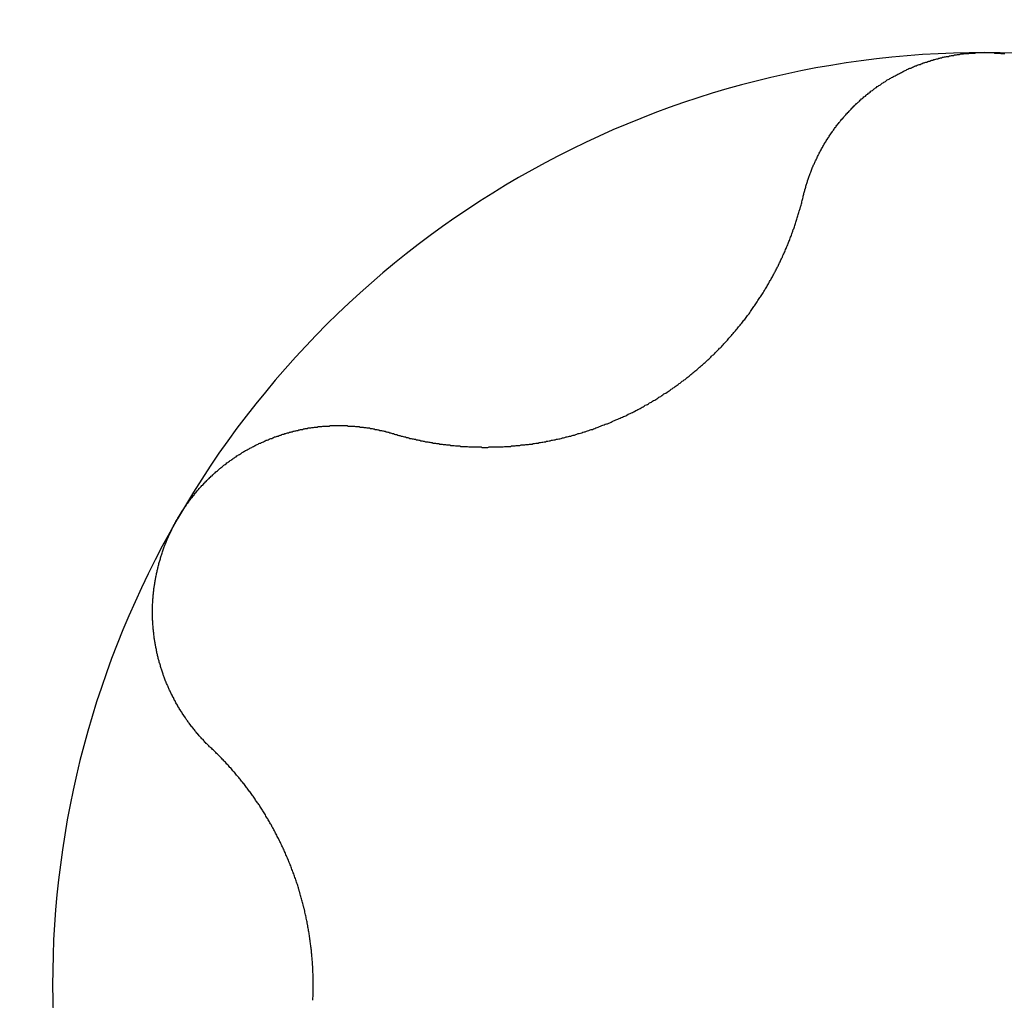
# Model space of a CAD drawing. Extents: x 1107 to 4046, y 937 to 3355.
# Tile 80 of 256: x 2149.93 to 2152.02, y 945.34 to 947.42. Entities that reach past the tile are written whole.
import ezdxf

# ---------------------------------------------------------------- set-up
doc = ezdxf.new("R2010")
doc.units = 0
doc.layers.add('KF_VIDA_L___C_TOP', color=7, linetype='CONTINUOUS')

# ---------------------------------------------------------------- blocks, each defined once
blk = doc.blocks.new('KF_VIDA_L___C_TOP')
at = {"layer": 'KF_VIDA_L___C_TOP'}
for points in [[(-35.3843, -469.629, 0), (-35.3839, -469.627, 0), (-35.3834, -469.625, 0), (-35.3829, -469.623, 0), (-35.3824, -469.621, 0), (-35.3819, -469.619, 0), (-35.3814, -469.617, 0), (-35.3809, -469.615, 0), (-35.3804, -469.614, 0), (-35.3798, -469.612, 0), (-35.3793, -469.61, 0), (-35.3787, -469.608, 0), (-35.3781, -469.606, 0), (-35.3776, -469.604, 0), (-35.377, -469.602, 0), (-35.3764, -469.6, 0), (-35.3758, -469.598, 0), (-35.3751, -469.596, 0), (-35.3745, -469.595, 0), (-35.3739, -469.593, 0), (-35.3732, -469.591, 0), (-35.3726, -469.589, 0), (-35.3719, -469.587, 0), (-35.3712, -469.585, 0), (-35.3705, -469.583, 0), (-35.3698, -469.581, 0), (-35.3691, -469.58, 0), (-35.3684, -469.578, 0), (-35.3677, -469.576, 0), (-35.367, -469.574, 0), (-35.3662, -469.572, 0), (-35.3655, -469.57, 0), (-35.3647, -469.568, 0), (-35.3639, -469.567, 0), (-35.3632, -469.565, 0), (-35.3624, -469.563, 0), (-35.3616, -469.561, 0), (-35.3608, -469.559, 0), (-35.3599, -469.558, 0), (-35.3591, -469.556, 0), (-35.3583, -469.554, 0), (-35.3574, -469.552, 0), (-35.3566, -469.55, 0), (-35.3557, -469.549, 0), (-35.3549, -469.547, 0), (-35.354, -469.545, 0), (-35.3531, -469.543, 0), (-35.3522, -469.541, 0), (-35.3513, -469.54, 0), (-35.3504, -469.538, 0), (-35.3495, -469.536, 0), (-35.3485, -469.534, 0), (-35.3476, -469.533, 0), (-35.3467, -469.531, 0), (-35.3457, -469.529, 0), (-35.3447, -469.527, 0), (-35.3438, -469.526, 0), (-35.3428, -469.524, 0), (-35.3418, -469.522, 0), (-35.3408, -469.52, 0), (-35.3398, -469.519, 0), (-35.3388, -469.517, 0), (-35.3378, -469.515, 0), (-35.3367, -469.514, 0), (-35.3357, -469.512, 0), (-35.3347, -469.51, 0), (-35.3336, -469.509, 0), (-35.3325, -469.507, 0), (-35.3315, -469.505, 0), (-35.3304, -469.504, 0), (-35.3293, -469.502, 0), (-35.3282, -469.5, 0), (-35.3271, -469.499, 0), (-35.326, -469.497, 0), (-35.3249, -469.495, 0), (-35.3238, -469.494, 0), (-35.3226, -469.492, 0), (-35.3215, -469.491, 0), (-35.3204, -469.489, 0), (-35.3192, -469.487, 0), (-35.318, -469.486, 0), (-35.3169, -469.484, 0), (-35.3157, -469.483, 0), (-35.3145, -469.481, 0), (-35.3133, -469.479, 0), (-35.3121, -469.478, 0), (-35.3109, -469.476, 0), (-35.3097, -469.475, 0), (-35.3084, -469.473, 0), (-35.3072, -469.472, 0), (-35.306, -469.47, 0), (-35.3047, -469.469, 0), (-35.3034, -469.467, 0), (-35.3021, -469.466, 0), (-35.3008, -469.464, 0), (-35.2995, -469.463, 0), (-35.2982, -469.461, 0), (-35.2969, -469.46, 0), (-35.2956, -469.458, 0), (-35.2942, -469.457, 0), (-35.2929, -469.455, 0), (-35.2915, -469.454, 0), (-35.2901, -469.452, 0), (-35.2887, -469.451, 0), (-35.2874, -469.449, 0), (-35.2859, -469.448, 0), (-35.2845, -469.446, 0), (-35.2831, -469.445, 0), (-35.2817, -469.443, 0), (-35.2802, -469.442, 0), (-35.2788, -469.44, 0), (-35.2773, -469.439, 0), (-35.2759, -469.437, 0), (-35.2744, -469.436, 0), (-35.2729, -469.435, 0), (-35.2714, -469.433, 0), (-35.2699, -469.432, 0), (-35.2684, -469.43, 0), (-35.2668, -469.429, 0), (-35.2653, -469.428, 0), (-35.2638, -469.426, 0), (-35.2622, -469.425, 0), (-35.2607, -469.423, 0), (-35.2591, -469.422, 0), (-35.2575, -469.421, 0), (-35.2559, -469.419, 0), (-35.2543, -469.418, 0), (-35.2527, -469.417, 0), (-35.2511, -469.415, 0), (-35.2495, -469.414, 0), (-35.2479, -469.413, 0), (-35.2462, -469.411, 0), (-35.2446, -469.41, 0), (-35.2429, -469.409, 0), (-35.2413, -469.407, 0), (-35.2396, -469.406, 0), (-35.2379, -469.405, 0), (-35.2362, -469.404, 0), (-35.2345, -469.402, 0), (-35.2328, -469.401, 0), (-35.2311, -469.4, 0), (-35.2294, -469.399, 0), (-35.2277, -469.397, 0), (-35.2259, -469.396, 0), (-35.2242, -469.395, 0), (-35.2225, -469.394, 0), (-35.2207, -469.393, 0), (-35.2189, -469.391, 0), (-35.2172, -469.39, 0), (-35.2154, -469.389, 0), (-35.2136, -469.388, 0), (-35.2118, -469.387, 0), (-35.21, -469.386, 0), (-35.2082, -469.384, 0), (-35.2064, -469.383, 0), (-35.2046, -469.382, 0), (-35.2027, -469.381, 0), (-35.2009, -469.38, 0), (-35.199, -469.379, 0), (-35.1972, -469.378, 0), (-35.1953, -469.377, 0), (-35.1935, -469.376, 0), (-35.1916, -469.375, 0), (-35.1897, -469.374, 0), (-35.1878, -469.373, 0), (-35.186, -469.372, 0), (-35.1841, -469.371, 0), (-35.1822, -469.37, 0), (-35.1802, -469.369, 0), (-35.1783, -469.368, 0), (-35.1764, -469.367, 0), (-35.1745, -469.366, 0), (-35.1725, -469.365, 0), (-35.1706, -469.364, 0), (-35.1687, -469.363, 0), (-35.1667, -469.362, 0), (-35.1647, -469.361, 0), (-35.1628, -469.36, 0), (-35.1608, -469.359, 0), (-35.1588, -469.358, 0), (-35.1568, -469.358, 0), (-35.1549, -469.357, 0), (-35.1529, -469.356, 0), (-35.1509, -469.355, 0), (-35.1489, -469.354, 0), (-35.1469, -469.353, 0), (-35.1449, -469.353, 0), (-35.1428, -469.352, 0), (-35.1408, -469.351, 0), (-35.1388, -469.35, 0), (-35.1368, -469.35, 0), (-35.1347, -469.349, 0), (-35.1327, -469.348, 0), (-35.1307, -469.347, 0), (-35.1286, -469.347, 0), (-35.1266, -469.346, 0), (-35.1245, -469.345, 0), (-35.1224, -469.345, 0), (-35.1204, -469.344, 0), (-35.1183, -469.343, 0), (-35.1163, -469.343, 0), (-35.1142, -469.342, 0), (-35.1121, -469.341, 0), (-35.11, -469.341, 0), (-35.1079, -469.34, 0), (-35.1059, -469.34, 0), (-35.1038, -469.339, 0), (-35.1017, -469.338, 0), (-35.0996, -469.338, 0), (-35.0975, -469.337, 0), (-35.0954, -469.337, 0), (-35.0933, -469.336, 0), (-35.0912, -469.336, 0), (-35.0891, -469.335, 0), (-35.087, -469.335, 0), (-35.0849, -469.334, 0), (-35.0828, -469.334, 0), (-35.0807, -469.333, 0), (-35.0785, -469.333, 0), (-35.0764, -469.333, 0), (-35.0743, -469.332, 0), (-35.0722, -469.332, 0), (-35.0701, -469.331, 0), (-35.068, -469.331, 0), (-35.0658, -469.331, 0), (-35.0637, -469.33, 0), (-35.0616, -469.33, 0), (-35.0595, -469.33, 0), (-35.0573, -469.329, 0), (-35.0552, -469.329, 0), (-35.0531, -469.329, 0), (-35.0509, -469.328, 0), (-35.0488, -469.328, 0), (-35.0467, -469.328, 0), (-35.0446, -469.328, 0), (-35.0424, -469.327, 0), (-35.0403, -469.327, 0), (-35.0382, -469.327, 0), (-35.0361, -469.327, 0), (-35.0339, -469.327, 0), (-35.0318, -469.326, 0), (-35.0297, -469.326, 0), (-35.0275, -469.326, 0), (-35.0254, -469.326, 0), (-35.0233, -469.326, 0), (-35.0212, -469.326, 0), (-35.019, -469.325, 0), (-35.0169, -469.325, 0), (-35.0148, -469.325, 0), (-35.0127, -469.325, 0), (-35.0106, -469.325, 0), (-35.0084, -469.325, 0), (-35.0063, -469.325, 0), (-35.0042, -469.325, 0), (-35.0021, -469.325, 0), (-35, -469.325, 0)], [(-35, -469.325, 0), (-34.9979, -469.325, 0), (-34.9958, -469.325, 0), (-34.9937, -469.325, 0), (-34.9916, -469.325, 0), (-34.9894, -469.325, 0), (-34.9873, -469.325, 0), (-34.9852, -469.325, 0), (-34.9831, -469.325, 0), (-34.981, -469.325, 0), (-34.9788, -469.326, 0), (-34.9767, -469.326, 0), (-34.9746, -469.326, 0), (-34.9725, -469.326, 0), (-34.9703, -469.326, 0), (-34.9682, -469.326, 0), (-34.9661, -469.327, 0), (-34.9639, -469.327, 0), (-34.9618, -469.327, 0), (-34.9597, -469.327, 0), (-34.9576, -469.327, 0)], [(-36.2551, -470.132, 0), (-36.2528, -470.132, 0), (-36.2505, -470.133, 0), (-36.2481, -470.134, 0), (-36.2458, -470.134, 0), (-36.2435, -470.135, 0), (-36.2412, -470.136, 0), (-36.2389, -470.136, 0), (-36.2365, -470.137, 0), (-36.2342, -470.137, 0), (-36.2319, -470.138, 0), (-36.2295, -470.139, 0), (-36.2272, -470.139, 0), (-36.2249, -470.14, 0), (-36.2225, -470.14, 0), (-36.2202, -470.141, 0), (-36.2178, -470.142, 0), (-36.2155, -470.142, 0), (-36.2132, -470.143, 0), (-36.2108, -470.143, 0), (-36.2085, -470.144, 0), (-36.2061, -470.144, 0), (-36.2038, -470.145, 0), (-36.2014, -470.145, 0), (-36.1991, -470.146, 0), (-36.1967, -470.146, 0), (-36.1944, -470.147, 0), (-36.192, -470.147, 0), (-36.1897, -470.148, 0), (-36.1873, -470.148, 0), (-36.185, -470.149, 0), (-36.1826, -470.149, 0), (-36.1802, -470.149, 0), (-36.1779, -470.15, 0), (-36.1755, -470.15, 0), (-36.1732, -470.151, 0), (-36.1708, -470.151, 0), (-36.1685, -470.152, 0), (-36.1661, -470.152, 0), (-36.1638, -470.152, 0), (-36.1614, -470.153, 0), (-36.159, -470.153, 0), (-36.1567, -470.153, 0), (-36.1543, -470.154, 0), (-36.152, -470.154, 0), (-36.1496, -470.154, 0), (-36.1473, -470.155, 0), (-36.1449, -470.155, 0), (-36.1426, -470.155, 0), (-36.1402, -470.156, 0), (-36.1379, -470.156, 0), (-36.1355, -470.156, 0), (-36.1332, -470.156, 0), (-36.1308, -470.157, 0), (-36.1285, -470.157, 0), (-36.1261, -470.157, 0), (-36.1238, -470.157, 0), (-36.1214, -470.158, 0), (-36.1191, -470.158, 0), (-36.1167, -470.158, 0), (-36.1144, -470.158, 0), (-36.1121, -470.158, 0), (-36.1097, -470.159, 0), (-36.1074, -470.159, 0), (-36.105, -470.159, 0), (-36.1027, -470.159, 0), (-36.1004, -470.159, 0), (-36.098, -470.159, 0), (-36.0957, -470.159, 0), (-36.0933, -470.16, 0), (-36.091, -470.16, 0), (-36.0886, -470.16, 0), (-36.0863, -470.16, 0), (-36.0839, -470.16, 0), (-36.0815, -470.16, 0), (-36.0791, -470.16, 0), (-36.0767, -470.16, 0), (-36.0743, -470.16, 0), (-36.0719, -470.16, 0), (-36.0695, -470.16, 0), (-36.0671, -470.16, 0), (-36.0646, -470.161, 0), (-36.0622, -470.161, 0), (-36.0598, -470.161, 0), (-36.0573, -470.161, 0), (-36.0549, -470.161, 0), (-36.0524, -470.161, 0), (-36.05, -470.16, 0), (-36.0475, -470.16, 0), (-36.0451, -470.16, 0), (-36.0426, -470.16, 0), (-36.0401, -470.16, 0), (-36.0376, -470.16, 0), (-36.0352, -470.16, 0), (-36.0327, -470.16, 0), (-36.0302, -470.16, 0), (-36.0277, -470.16, 0), (-36.0252, -470.16, 0), (-36.0227, -470.16, 0), (-36.0202, -470.16, 0), (-36.0177, -470.159, 0), (-36.0151, -470.159, 0), (-36.0126, -470.159, 0), (-36.0101, -470.159, 0), (-36.0076, -470.159, 0), (-36.005, -470.159, 0), (-36.0025, -470.158, 0), (-36, -470.158, 0), (-35.9974, -470.158, 0), (-35.9949, -470.158, 0), (-35.9924, -470.157, 0), (-35.9898, -470.157, 0), (-35.9873, -470.157, 0), (-35.9847, -470.157, 0), (-35.9822, -470.156, 0), (-35.9796, -470.156, 0), (-35.9771, -470.156, 0), (-35.9745, -470.156, 0), (-35.9719, -470.155, 0), (-35.9694, -470.155, 0), (-35.9668, -470.155, 0), (-35.9643, -470.154, 0), (-35.9617, -470.154, 0), (-35.9591, -470.154, 0), (-35.9565, -470.153, 0), (-35.954, -470.153, 0), (-35.9514, -470.152, 0), (-35.9488, -470.152, 0), (-35.9463, -470.152, 0), (-35.9437, -470.151, 0), (-35.9411, -470.151, 0), (-35.9385, -470.15, 0), (-35.936, -470.15, 0), (-35.9334, -470.149, 0), (-35.9308, -470.149, 0), (-35.9282, -470.148, 0), (-35.9257, -470.148, 0), (-35.9231, -470.147, 0), (-35.9205, -470.147, 0), (-35.9179, -470.146, 0), (-35.9154, -470.146, 0), (-35.9128, -470.145, 0), (-35.9102, -470.145, 0), (-35.9076, -470.144, 0), (-35.9051, -470.144, 0), (-35.9025, -470.143, 0), (-35.8999, -470.143, 0), (-35.8974, -470.142, 0), (-35.8948, -470.141, 0), (-35.8922, -470.141, 0), (-35.8896, -470.14, 0), (-35.8871, -470.139, 0), (-35.8845, -470.139, 0), (-35.882, -470.138, 0), (-35.8794, -470.137, 0), (-35.8768, -470.137, 0), (-35.8743, -470.136, 0), (-35.8717, -470.135, 0), (-35.8692, -470.135, 0), (-35.8666, -470.134, 0), (-35.8641, -470.133, 0), (-35.8615, -470.132, 0), (-35.859, -470.132, 0), (-35.8564, -470.131, 0), (-35.8539, -470.13, 0), (-35.8514, -470.129, 0), (-35.8488, -470.128, 0), (-35.8463, -470.128, 0), (-35.8438, -470.127, 0), (-35.8413, -470.126, 0), (-35.8387, -470.125, 0), (-35.8362, -470.124, 0), (-35.8337, -470.123, 0), (-35.8312, -470.123, 0), (-35.8287, -470.122, 0), (-35.8262, -470.121, 0), (-35.8237, -470.12, 0), (-35.8212, -470.119, 0), (-35.8187, -470.118, 0), (-35.8162, -470.117, 0), (-35.8137, -470.116, 0), (-35.8113, -470.115, 0), (-35.8088, -470.114, 0), (-35.8063, -470.113, 0), (-35.8039, -470.112, 0), (-35.8014, -470.111, 0), (-35.799, -470.111, 0), (-35.7965, -470.11, 0), (-35.7941, -470.109, 0), (-35.7916, -470.108, 0), (-35.7892, -470.106, 0), (-35.7868, -470.105, 0), (-35.7843, -470.104, 0), (-35.7819, -470.103, 0), (-35.7795, -470.102, 0), (-35.7771, -470.101, 0), (-35.7747, -470.1, 0), (-35.7723, -470.099, 0), (-35.7699, -470.098, 0), (-35.7675, -470.097, 0), (-35.7652, -470.096, 0), (-35.7628, -470.095, 0), (-35.7604, -470.094, 0), (-35.7581, -470.093, 0), (-35.7557, -470.091, 0), (-35.7534, -470.09, 0), (-35.751, -470.089, 0), (-35.7487, -470.088, 0), (-35.7464, -470.087, 0), (-35.7441, -470.086, 0), (-35.7417, -470.085, 0), (-35.7394, -470.083, 0), (-35.7371, -470.082, 0), (-35.7349, -470.081, 0), (-35.7326, -470.08, 0), (-35.7303, -470.079, 0), (-35.728, -470.077, 0), (-35.7258, -470.076, 0), (-35.7235, -470.075, 0), (-35.7213, -470.074, 0), (-35.7191, -470.072, 0), (-35.7168, -470.071, 0), (-35.7146, -470.07, 0), (-35.7124, -470.069, 0), (-35.7102, -470.067, 0), (-35.708, -470.066, 0), (-35.7058, -470.065, 0), (-35.7036, -470.063, 0), (-35.7014, -470.062, 0), (-35.6992, -470.061, 0), (-35.697, -470.06, 0), (-35.6949, -470.058, 0), (-35.6927, -470.057, 0), (-35.6905, -470.055, 0), (-35.6883, -470.054, 0), (-35.6861, -470.053, 0), (-35.684, -470.051, 0), (-35.6818, -470.05, 0), (-35.6796, -470.048, 0), (-35.6774, -470.047, 0), (-35.6753, -470.046, 0), (-35.6731, -470.044, 0), (-35.671, -470.043, 0), (-35.6688, -470.041, 0), (-35.6666, -470.04, 0), (-35.6645, -470.038, 0), (-35.6624, -470.037, 0), (-35.6602, -470.035, 0), (-35.6581, -470.034, 0), (-35.6559, -470.032, 0), (-35.6538, -470.031, 0), (-35.6517, -470.029, 0), (-35.6496, -470.028, 0), (-35.6474, -470.026, 0), (-35.6453, -470.025, 0), (-35.6432, -470.023, 0), (-35.6411, -470.021, 0), (-35.639, -470.02, 0), (-35.6369, -470.018, 0), (-35.6348, -470.017, 0), (-35.6327, -470.015, 0), (-35.6307, -470.013, 0), (-35.6286, -470.012, 0), (-35.6265, -470.01, 0), (-35.6244, -470.008, 0), (-35.6224, -470.007, 0), (-35.6203, -470.005, 0), (-35.6183, -470.003, 0), (-35.6162, -470.002, 0), (-35.6142, -470, 0), (-35.6121, -469.998, 0), (-35.6101, -469.997, 0), (-35.6081, -469.995, 0), (-35.6061, -469.993, 0), (-35.6041, -469.991, 0), (-35.6021, -469.99, 0), (-35.6001, -469.988, 0), (-35.5981, -469.986, 0), (-35.5961, -469.984, 0), (-35.5941, -469.983, 0), (-35.5921, -469.981, 0), (-35.5902, -469.979, 0), (-35.5882, -469.977, 0), (-35.5863, -469.976, 0), (-35.5843, -469.974, 0), (-35.5824, -469.972, 0), (-35.5805, -469.97, 0), (-35.5785, -469.968, 0), (-35.5766, -469.966, 0), (-35.5747, -469.965, 0), (-35.5728, -469.963, 0), (-35.5709, -469.961, 0), (-35.569, -469.959, 0), (-35.5672, -469.957, 0), (-35.5653, -469.955, 0), (-35.5634, -469.953, 0), (-35.5616, -469.951, 0), (-35.5597, -469.95, 0), (-35.5579, -469.948, 0), (-35.5561, -469.946, 0), (-35.5543, -469.944, 0), (-35.5524, -469.942, 0), (-35.5506, -469.94, 0), (-35.5489, -469.938, 0), (-35.5471, -469.936, 0), (-35.5453, -469.934, 0), (-35.5435, -469.932, 0), (-35.5418, -469.93, 0), (-35.54, -469.928, 0), (-35.5383, -469.926, 0), (-35.5366, -469.924, 0), (-35.5348, -469.922, 0), (-35.5331, -469.92, 0), (-35.5314, -469.918, 0), (-35.5297, -469.916, 0), (-35.528, -469.914, 0), (-35.5264, -469.912, 0), (-35.5247, -469.91, 0), (-35.523, -469.908, 0), (-35.5214, -469.906, 0), (-35.5197, -469.904, 0), (-35.5181, -469.902, 0), (-35.5165, -469.9, 0), (-35.5149, -469.898, 0), (-35.5133, -469.896, 0), (-35.5117, -469.894, 0), (-35.5101, -469.892, 0), (-35.5085, -469.89, 0), (-35.507, -469.888, 0), (-35.5054, -469.886, 0), (-35.5039, -469.884, 0), (-35.5023, -469.882, 0), (-35.5008, -469.88, 0), (-35.4993, -469.878, 0), (-35.4978, -469.876, 0), (-35.4963, -469.873, 0), (-35.4948, -469.871, 0), (-35.4933, -469.869, 0), (-35.4918, -469.867, 0), (-35.4903, -469.865, 0), (-35.4889, -469.863, 0), (-35.4874, -469.861, 0), (-35.486, -469.859, 0), (-35.4846, -469.857, 0), (-35.4832, -469.855, 0), (-35.4818, -469.853, 0), (-35.4804, -469.85, 0), (-35.479, -469.848, 0), (-35.4776, -469.846, 0), (-35.4762, -469.844, 0), (-35.4749, -469.842, 0), (-35.4735, -469.84, 0), (-35.4722, -469.838, 0), (-35.4709, -469.836, 0), (-35.4696, -469.834, 0), (-35.4682, -469.831, 0), (-35.4669, -469.829, 0), (-35.4657, -469.827, 0), (-35.4644, -469.825, 0), (-35.4631, -469.823, 0), (-35.4619, -469.821, 0), (-35.4606, -469.819, 0), (-35.4594, -469.817, 0), (-35.4581, -469.815, 0), (-35.4569, -469.812, 0), (-35.4557, -469.81, 0), (-35.4545, -469.808, 0), (-35.4533, -469.806, 0), (-35.4521, -469.804, 0), (-35.451, -469.802, 0), (-35.4498, -469.8, 0), (-35.4487, -469.798, 0), (-35.4475, -469.796, 0), (-35.4464, -469.793, 0), (-35.4453, -469.791, 0), (-35.4442, -469.789, 0), (-35.4431, -469.787, 0), (-35.442, -469.785, 0), (-35.4409, -469.783, 0), (-35.4399, -469.781, 0), (-35.4388, -469.779, 0), (-35.4378, -469.777, 0), (-35.4367, -469.775, 0), (-35.4357, -469.772, 0), (-35.4347, -469.77, 0), (-35.4337, -469.768, 0), (-35.4326, -469.766, 0), (-35.4316, -469.764, 0), (-35.4306, -469.762, 0), (-35.4297, -469.76, 0), (-35.4287, -469.758, 0), (-35.4277, -469.755, 0), (-35.4267, -469.753, 0), (-35.4258, -469.751, 0), (-35.4248, -469.749, 0), (-35.4238, -469.747, 0), (-35.4229, -469.745, 0), (-35.422, -469.742, 0), (-35.421, -469.74, 0), (-35.4201, -469.738, 0), (-35.4192, -469.736, 0), (-35.4183, -469.734, 0), (-35.4174, -469.732, 0), (-35.4165, -469.729, 0), (-35.4156, -469.727, 0), (-35.4147, -469.725, 0), (-35.4138, -469.723, 0), (-35.413, -469.721, 0), (-35.4121, -469.718, 0), (-35.4112, -469.716, 0), (-35.4104, -469.714, 0), (-35.4096, -469.712, 0), (-35.4087, -469.709, 0), (-35.4079, -469.707, 0), (-35.4071, -469.705, 0), (-35.4063, -469.703, 0), (-35.4055, -469.7, 0), (-35.4047, -469.698, 0), (-35.4039, -469.696, 0), (-35.4031, -469.694, 0), (-35.4023, -469.691, 0), (-35.4015, -469.689, 0), (-35.4008, -469.687, 0), (-35.4, -469.684, 0), (-35.3993, -469.682, 0), (-35.3986, -469.68, 0), (-35.3978, -469.678, 0), (-35.3971, -469.675, 0), (-35.3964, -469.673, 0), (-35.3957, -469.671, 0), (-35.395, -469.668, 0), (-35.3943, -469.666, 0), (-35.3936, -469.664, 0), (-35.3929, -469.661, 0), (-35.3923, -469.659, 0), (-35.3916, -469.657, 0), (-35.391, -469.655, 0), (-35.3903, -469.652, 0), (-35.3897, -469.65, 0), (-35.3891, -469.648, 0), (-35.3884, -469.645, 0), (-35.3878, -469.643, 0), (-35.3872, -469.641, 0), (-35.3866, -469.638, 0), (-35.386, -469.636, 0), (-35.3855, -469.634, 0), (-35.3849, -469.631, 0), (-35.3843, -469.629, 0)], [(-36.7104, -470.312, 0), (-36.7093, -470.311, 0), (-36.7083, -470.309, 0), (-36.7072, -470.307, 0), (-36.7061, -470.305, 0), (-36.705, -470.303, 0), (-36.7039, -470.302, 0), (-36.7027, -470.3, 0), (-36.7016, -470.298, 0), (-36.7005, -470.296, 0), (-36.6993, -470.294, 0), (-36.6981, -470.293, 0), (-36.697, -470.291, 0), (-36.6958, -470.289, 0), (-36.6946, -470.287, 0), (-36.6933, -470.286, 0), (-36.6921, -470.284, 0), (-36.6909, -470.282, 0), (-36.6897, -470.28, 0), (-36.6884, -470.279, 0), (-36.6871, -470.277, 0), (-36.6859, -470.275, 0), (-36.6846, -470.273, 0), (-36.6833, -470.272, 0), (-36.682, -470.27, 0), (-36.6807, -470.268, 0), (-36.6793, -470.267, 0), (-36.678, -470.265, 0), (-36.6767, -470.263, 0), (-36.6753, -470.262, 0), (-36.674, -470.26, 0), (-36.6726, -470.258, 0), (-36.6712, -470.257, 0), (-36.6698, -470.255, 0), (-36.6684, -470.253, 0), (-36.667, -470.252, 0), (-36.6656, -470.25, 0), (-36.6642, -470.248, 0), (-36.6627, -470.247, 0), (-36.6613, -470.245, 0), (-36.6598, -470.244, 0), (-36.6584, -470.242, 0), (-36.6569, -470.241, 0), (-36.6554, -470.239, 0), (-36.6539, -470.237, 0), (-36.6524, -470.236, 0), (-36.6509, -470.234, 0), (-36.6494, -470.233, 0), (-36.6479, -470.231, 0), (-36.6464, -470.23, 0), (-36.6448, -470.228, 0), (-36.6433, -470.227, 0), (-36.6417, -470.225, 0), (-36.6402, -470.224, 0), (-36.6386, -470.222, 0), (-36.637, -470.221, 0), (-36.6354, -470.219, 0), (-36.6338, -470.218, 0), (-36.6322, -470.216, 0), (-36.6306, -470.215, 0), (-36.629, -470.213, 0), (-36.6274, -470.212, 0), (-36.6257, -470.211, 0), (-36.6241, -470.209, 0), (-36.6224, -470.208, 0), (-36.6208, -470.206, 0), (-36.6191, -470.205, 0), (-36.6175, -470.204, 0), (-36.6158, -470.202, 0), (-36.6141, -470.201, 0), (-36.6124, -470.199, 0), (-36.6107, -470.198, 0), (-36.609, -470.197, 0), (-36.6073, -470.196, 0), (-36.6056, -470.194, 0), (-36.6038, -470.193, 0), (-36.6021, -470.192, 0), (-36.6004, -470.19, 0), (-36.5986, -470.189, 0), (-36.5968, -470.188, 0), (-36.5951, -470.187, 0), (-36.5933, -470.185, 0), (-36.5915, -470.184, 0), (-36.5898, -470.183, 0), (-36.588, -470.182, 0), (-36.5862, -470.181, 0), (-36.5844, -470.179, 0), (-36.5826, -470.178, 0), (-36.5808, -470.177, 0), (-36.579, -470.176, 0), (-36.5771, -470.175, 0), (-36.5753, -470.174, 0), (-36.5735, -470.172, 0), (-36.5716, -470.171, 0), (-36.5698, -470.17, 0), (-36.568, -470.169, 0), (-36.5661, -470.168, 0), (-36.5642, -470.167, 0), (-36.5624, -470.166, 0), (-36.5605, -470.165, 0), (-36.5586, -470.164, 0), (-36.5568, -470.163, 0), (-36.5549, -470.162, 0), (-36.553, -470.161, 0), (-36.5511, -470.16, 0), (-36.5492, -470.159, 0), (-36.5473, -470.158, 0), (-36.5454, -470.157, 0), (-36.5435, -470.156, 0), (-36.5416, -470.155, 0), (-36.5397, -470.154, 0), (-36.5377, -470.153, 0), (-36.5358, -470.152, 0), (-36.5339, -470.152, 0), (-36.532, -470.151, 0), (-36.53, -470.15, 0), (-36.5281, -470.149, 0), (-36.5262, -470.148, 0), (-36.5242, -470.147, 0), (-36.5223, -470.146, 0), (-36.5203, -470.146, 0), (-36.5184, -470.145, 0), (-36.5164, -470.144, 0), (-36.5145, -470.143, 0), (-36.5125, -470.142, 0), (-36.5106, -470.142, 0), (-36.5086, -470.141, 0), (-36.5067, -470.14, 0), (-36.5047, -470.139, 0), (-36.5027, -470.139, 0), (-36.5008, -470.138, 0), (-36.4988, -470.137, 0), (-36.4968, -470.137, 0), (-36.4948, -470.136, 0), (-36.4929, -470.135, 0), (-36.4909, -470.135, 0), (-36.4889, -470.134, 0), (-36.487, -470.133, 0), (-36.485, -470.133, 0), (-36.483, -470.132, 0), (-36.481, -470.132, 0), (-36.479, -470.131, 0), (-36.4771, -470.13, 0), (-36.4751, -470.13, 0), (-36.4731, -470.129, 0), (-36.4711, -470.129, 0), (-36.4692, -470.128, 0), (-36.4672, -470.128, 0), (-36.4652, -470.127, 0), (-36.4632, -470.127, 0), (-36.4612, -470.126, 0), (-36.4593, -470.126, 0), (-36.4573, -470.125, 0), (-36.4553, -470.125, 0), (-36.4533, -470.124, 0), (-36.4514, -470.124, 0), (-36.4494, -470.123, 0), (-36.4474, -470.123, 0), (-36.4454, -470.123, 0), (-36.4435, -470.122, 0), (-36.4415, -470.122, 0), (-36.4395, -470.121, 0), (-36.4376, -470.121, 0), (-36.4356, -470.121, 0), (-36.4337, -470.12, 0), (-36.4317, -470.12, 0), (-36.4297, -470.12, 0), (-36.4278, -470.12, 0), (-36.4258, -470.119, 0), (-36.4239, -470.119, 0), (-36.4219, -470.119, 0), (-36.42, -470.118, 0), (-36.418, -470.118, 0), (-36.4161, -470.118, 0), (-36.4141, -470.118, 0), (-36.4122, -470.117, 0), (-36.4102, -470.117, 0), (-36.4083, -470.117, 0), (-36.4063, -470.117, 0), (-36.4043, -470.117, 0), (-36.4024, -470.116, 0), (-36.4004, -470.116, 0), (-36.3984, -470.116, 0), (-36.3965, -470.116, 0), (-36.3945, -470.116, 0), (-36.3925, -470.116, 0), (-36.3905, -470.116, 0), (-36.3886, -470.116, 0), (-36.3866, -470.115, 0), (-36.3846, -470.115, 0), (-36.3826, -470.115, 0), (-36.3806, -470.115, 0), (-36.3787, -470.115, 0), (-36.3767, -470.115, 0), (-36.3747, -470.115, 0), (-36.3727, -470.115, 0), (-36.3707, -470.115, 0), (-36.3687, -470.115, 0), (-36.3668, -470.115, 0), (-36.3648, -470.115, 0), (-36.3628, -470.115, 0), (-36.3608, -470.115, 0), (-36.3588, -470.115, 0), (-36.3568, -470.115, 0), (-36.3548, -470.115, 0), (-36.3529, -470.115, 0), (-36.3509, -470.115, 0), (-36.3489, -470.116, 0), (-36.3469, -470.116, 0), (-36.3449, -470.116, 0), (-36.3429, -470.116, 0), (-36.3409, -470.116, 0), (-36.339, -470.116, 0), (-36.337, -470.116, 0), (-36.335, -470.116, 0), (-36.333, -470.117, 0), (-36.331, -470.117, 0), (-36.329, -470.117, 0), (-36.3271, -470.117, 0), (-36.3251, -470.117, 0), (-36.3231, -470.118, 0), (-36.3211, -470.118, 0), (-36.3192, -470.118, 0), (-36.3172, -470.118, 0), (-36.3152, -470.119, 0), (-36.3132, -470.119, 0), (-36.3113, -470.119, 0), (-36.3093, -470.12, 0), (-36.3073, -470.12, 0), (-36.3054, -470.12, 0), (-36.3034, -470.12, 0), (-36.3014, -470.121, 0), (-36.2995, -470.121, 0), (-36.2975, -470.121, 0), (-36.2956, -470.122, 0), (-36.2936, -470.122, 0), (-36.2917, -470.123, 0), (-36.2897, -470.123, 0), (-36.2878, -470.123, 0), (-36.2858, -470.124, 0), (-36.2839, -470.124, 0), (-36.2819, -470.125, 0), (-36.28, -470.125, 0), (-36.2781, -470.125, 0), (-36.2761, -470.126, 0), (-36.2742, -470.126, 0), (-36.2723, -470.127, 0), (-36.2704, -470.127, 0), (-36.2684, -470.128, 0), (-36.2665, -470.128, 0), (-36.2646, -470.129, 0), (-36.2627, -470.129, 0), (-36.2608, -470.13, 0), (-36.2589, -470.13, 0), (-36.257, -470.131, 0), (-36.2551, -470.132, 0)], [(-36.6394, -470.797, 0), (-36.6409, -470.796, 0), (-36.6423, -470.795, 0), (-36.6437, -470.793, 0), (-36.6451, -470.792, 0), (-36.6465, -470.79, 0), (-36.6479, -470.789, 0), (-36.6493, -470.788, 0), (-36.6507, -470.786, 0), (-36.6521, -470.785, 0), (-36.6535, -470.783, 0), (-36.6548, -470.782, 0), (-36.6562, -470.78, 0), (-36.6576, -470.779, 0), (-36.6589, -470.778, 0), (-36.6602, -470.776, 0), (-36.6616, -470.775, 0), (-36.6629, -470.773, 0), (-36.6642, -470.772, 0), (-36.6655, -470.77, 0), (-36.6668, -470.769, 0), (-36.6681, -470.767, 0), (-36.6694, -470.766, 0), (-36.6707, -470.764, 0), (-36.672, -470.763, 0), (-36.6732, -470.761, 0), (-36.6745, -470.759, 0), (-36.6757, -470.758, 0), (-36.677, -470.756, 0), (-36.6782, -470.755, 0), (-36.6795, -470.753, 0), (-36.6807, -470.752, 0), (-36.6819, -470.75, 0), (-36.6831, -470.748, 0), (-36.6843, -470.747, 0), (-36.6855, -470.745, 0), (-36.6867, -470.744, 0), (-36.6878, -470.742, 0), (-36.689, -470.74, 0), (-36.6902, -470.739, 0), (-36.6913, -470.737, 0), (-36.6924, -470.736, 0), (-36.6936, -470.734, 0), (-36.6947, -470.732, 0), (-36.6958, -470.731, 0), (-36.6969, -470.729, 0), (-36.698, -470.727, 0), (-36.6991, -470.726, 0), (-36.7002, -470.724, 0), (-36.7013, -470.722, 0), (-36.7023, -470.721, 0), (-36.7034, -470.719, 0), (-36.7044, -470.717, 0), (-36.7055, -470.716, 0), (-36.7065, -470.714, 0), (-36.7075, -470.712, 0), (-36.7086, -470.711, 0), (-36.7096, -470.709, 0), (-36.7106, -470.707, 0), (-36.7115, -470.705, 0), (-36.7125, -470.704, 0), (-36.7135, -470.702, 0), (-36.7145, -470.7, 0), (-36.7154, -470.698, 0), (-36.7164, -470.697, 0), (-36.7173, -470.695, 0), (-36.7182, -470.693, 0), (-36.7191, -470.691, 0), (-36.72, -470.69, 0), (-36.7209, -470.688, 0), (-36.7218, -470.686, 0), (-36.7227, -470.684, 0), (-36.7236, -470.683, 0), (-36.7244, -470.681, 0), (-36.7253, -470.679, 0), (-36.7261, -470.677, 0), (-36.727, -470.675, 0), (-36.7278, -470.674, 0), (-36.7286, -470.672, 0), (-36.7294, -470.67, 0), (-36.7302, -470.668, 0), (-36.731, -470.666, 0), (-36.7318, -470.665, 0), (-36.7325, -470.663, 0), (-36.7333, -470.661, 0), (-36.734, -470.659, 0), (-36.7348, -470.657, 0), (-36.7355, -470.656, 0), (-36.7362, -470.654, 0), (-36.7369, -470.652, 0), (-36.7376, -470.65, 0), (-36.7383, -470.648, 0), (-36.739, -470.646, 0), (-36.7397, -470.644, 0), (-36.7404, -470.643, 0), (-36.741, -470.641, 0), (-36.7417, -470.639, 0), (-36.7423, -470.637, 0), (-36.743, -470.635, 0), (-36.7436, -470.633, 0), (-36.7442, -470.631, 0), (-36.7448, -470.629, 0), (-36.7454, -470.627, 0), (-36.746, -470.625, 0), (-36.7466, -470.623, 0), (-36.7472, -470.621, 0), (-36.7478, -470.619, 0), (-36.7483, -470.618, 0), (-36.7489, -470.616, 0), (-36.7494, -470.614, 0), (-36.7499, -470.612, 0), (-36.7504, -470.61, 0), (-36.7509, -470.608, 0), (-36.7514, -470.606, 0), (-36.7519, -470.604, 0), (-36.7524, -470.602, 0), (-36.7529, -470.6, 0), (-36.7533, -470.598, 0), (-36.7538, -470.596, 0), (-36.7542, -470.594, 0), (-36.7547, -470.592, 0), (-36.7551, -470.589, 0), (-36.7555, -470.587, 0), (-36.7559, -470.585, 0), (-36.7563, -470.583, 0), (-36.7567, -470.581, 0), (-36.7571, -470.579, 0), (-36.7574, -470.577, 0), (-36.7578, -470.575, 0), (-36.7581, -470.573, 0), (-36.7584, -470.571, 0), (-36.7588, -470.569, 0), (-36.7591, -470.567, 0), (-36.7594, -470.565, 0), (-36.7597, -470.563, 0), (-36.7599, -470.561, 0), (-36.7602, -470.558, 0), (-36.7605, -470.556, 0), (-36.7607, -470.554, 0), (-36.7609, -470.552, 0), (-36.7612, -470.55, 0), (-36.7614, -470.548, 0), (-36.7616, -470.546, 0), (-36.7618, -470.544, 0), (-36.7619, -470.542, 0), (-36.7621, -470.54, 0), (-36.7623, -470.537, 0), (-36.7624, -470.535, 0), (-36.7626, -470.533, 0), (-36.7627, -470.531, 0), (-36.7628, -470.529, 0), (-36.7629, -470.527, 0), (-36.763, -470.525, 0), (-36.7631, -470.522, 0), (-36.7631, -470.52, 0), (-36.7632, -470.518, 0), (-36.7632, -470.516, 0), (-36.7633, -470.514, 0), (-36.7633, -470.512, 0), (-36.7633, -470.51, 0), (-36.7633, -470.508, 0), (-36.7633, -470.505, 0), (-36.7632, -470.503, 0), (-36.7632, -470.501, 0), (-36.7632, -470.499, 0), (-36.7631, -470.497, 0), (-36.763, -470.495, 0), (-36.7629, -470.493, 0), (-36.7628, -470.49, 0), (-36.7627, -470.488, 0), (-36.7626, -470.486, 0), (-36.7625, -470.484, 0), (-36.7623, -470.482, 0), (-36.7621, -470.48, 0), (-36.762, -470.477, 0), (-36.7618, -470.475, 0), (-36.7616, -470.473, 0), (-36.7614, -470.471, 0), (-36.7612, -470.469, 0), (-36.7609, -470.467, 0), (-36.7607, -470.465, 0), (-36.7604, -470.462, 0), (-36.7601, -470.46, 0), (-36.7599, -470.458, 0), (-36.7596, -470.456, 0), (-36.7593, -470.454, 0), (-36.7589, -470.452, 0), (-36.7586, -470.45, 0), (-36.7583, -470.447, 0), (-36.7579, -470.445, 0), (-36.7576, -470.443, 0), (-36.7572, -470.441, 0), (-36.7568, -470.439, 0), (-36.7564, -470.437, 0), (-36.756, -470.435, 0), (-36.7556, -470.433, 0), (-36.7551, -470.43, 0), (-36.7547, -470.428, 0), (-36.7542, -470.426, 0), (-36.7537, -470.424, 0), (-36.7533, -470.422, 0), (-36.7528, -470.42, 0), (-36.7523, -470.418, 0), (-36.7518, -470.416, 0), (-36.7512, -470.414, 0), (-36.7507, -470.411, 0), (-36.7501, -470.409, 0), (-36.7496, -470.407, 0), (-36.749, -470.405, 0), (-36.7484, -470.403, 0), (-36.7478, -470.401, 0), (-36.7472, -470.399, 0), (-36.7466, -470.397, 0), (-36.746, -470.395, 0), (-36.7454, -470.393, 0), (-36.7447, -470.391, 0), (-36.7441, -470.389, 0), (-36.7434, -470.387, 0), (-36.7427, -470.385, 0), (-36.742, -470.382, 0), (-36.7413, -470.38, 0), (-36.7406, -470.378, 0), (-36.7399, -470.376, 0), (-36.7392, -470.374, 0), (-36.7384, -470.372, 0), (-36.7377, -470.37, 0), (-36.7369, -470.368, 0), (-36.7361, -470.366, 0), (-36.7353, -470.364, 0), (-36.7346, -470.362, 0), (-36.7337, -470.36, 0), (-36.7329, -470.358, 0), (-36.7321, -470.356, 0), (-36.7313, -470.354, 0), (-36.7304, -470.352, 0), (-36.7296, -470.35, 0), (-36.7287, -470.348, 0), (-36.7278, -470.347, 0), (-36.7269, -470.345, 0), (-36.726, -470.343, 0), (-36.7251, -470.341, 0), (-36.7242, -470.339, 0), (-36.7233, -470.337, 0), (-36.7224, -470.335, 0), (-36.7214, -470.333, 0), (-36.7205, -470.331, 0), (-36.7195, -470.329, 0), (-36.7185, -470.327, 0), (-36.7175, -470.325, 0), (-36.7166, -470.324, 0), (-36.7156, -470.322, 0), (-36.7145, -470.32, 0), (-36.7135, -470.318, 0), (-36.7125, -470.316, 0), (-36.7114, -470.314, 0), (-36.7104, -470.313, 0)], [(-36.4234, -471.332, 0), (-36.4233, -471.329, 0), (-36.4232, -471.327, 0), (-36.4231, -471.324, 0), (-36.423, -471.322, 0), (-36.4229, -471.319, 0), (-36.4228, -471.317, 0), (-36.4228, -471.314, 0), (-36.4227, -471.311, 0), (-36.4227, -471.309, 0), (-36.4226, -471.306, 0), (-36.4226, -471.304, 0), (-36.4226, -471.301, 0), (-36.4226, -471.299, 0), (-36.4226, -471.296, 0), (-36.4226, -471.294, 0), (-36.4227, -471.291, 0), (-36.4227, -471.289, 0), (-36.4228, -471.286, 0), (-36.4228, -471.283, 0), (-36.4229, -471.281, 0), (-36.423, -471.278, 0), (-36.4231, -471.276, 0), (-36.4232, -471.273, 0), (-36.4233, -471.271, 0), (-36.4234, -471.268, 0), (-36.4235, -471.265, 0), (-36.4237, -471.263, 0), (-36.4238, -471.26, 0), (-36.424, -471.258, 0), (-36.4241, -471.255, 0), (-36.4243, -471.252, 0), (-36.4245, -471.25, 0), (-36.4247, -471.247, 0), (-36.4249, -471.245, 0), (-36.4251, -471.242, 0), (-36.4254, -471.239, 0), (-36.4256, -471.237, 0), (-36.4259, -471.234, 0), (-36.4261, -471.232, 0), (-36.4264, -471.229, 0), (-36.4267, -471.226, 0), (-36.4269, -471.224, 0), (-36.4272, -471.221, 0), (-36.4276, -471.219, 0), (-36.4279, -471.216, 0), (-36.4282, -471.213, 0), (-36.4285, -471.211, 0), (-36.4289, -471.208, 0), (-36.4292, -471.205, 0), (-36.4296, -471.203, 0), (-36.43, -471.2, 0), (-36.4304, -471.198, 0), (-36.4308, -471.195, 0), (-36.4312, -471.192, 0), (-36.4316, -471.19, 0), (-36.432, -471.187, 0), (-36.4325, -471.185, 0), (-36.4329, -471.182, 0), (-36.4334, -471.179, 0), (-36.4338, -471.177, 0), (-36.4343, -471.174, 0), (-36.4348, -471.171, 0), (-36.4353, -471.169, 0), (-36.4358, -471.166, 0), (-36.4363, -471.164, 0), (-36.4368, -471.161, 0), (-36.4374, -471.158, 0), (-36.4379, -471.156, 0), (-36.4385, -471.153, 0), (-36.439, -471.151, 0), (-36.4396, -471.148, 0), (-36.4402, -471.145, 0), (-36.4408, -471.143, 0), (-36.4414, -471.14, 0), (-36.442, -471.138, 0), (-36.4426, -471.135, 0), (-36.4432, -471.133, 0), (-36.4439, -471.13, 0), (-36.4445, -471.127, 0), (-36.4452, -471.125, 0), (-36.4459, -471.122, 0), (-36.4466, -471.12, 0), (-36.4473, -471.117, 0), (-36.448, -471.115, 0), (-36.4487, -471.112, 0), (-36.4494, -471.11, 0), (-36.4501, -471.107, 0), (-36.4509, -471.104, 0), (-36.4516, -471.102, 0), (-36.4524, -471.099, 0), (-36.4531, -471.097, 0), (-36.4539, -471.094, 0), (-36.4547, -471.092, 0), (-36.4555, -471.089, 0), (-36.4563, -471.087, 0), (-36.4571, -471.084, 0), (-36.458, -471.082, 0), (-36.4588, -471.079, 0), (-36.4596, -471.077, 0), (-36.4605, -471.074, 0), (-36.4614, -471.072, 0), (-36.4622, -471.069, 0), (-36.4631, -471.067, 0), (-36.464, -471.064, 0), (-36.4649, -471.062, 0), (-36.4658, -471.06, 0), (-36.4667, -471.057, 0), (-36.4677, -471.055, 0), (-36.4686, -471.052, 0), (-36.4695, -471.05, 0), (-36.4705, -471.047, 0), (-36.4714, -471.045, 0), (-36.4724, -471.043, 0), (-36.4734, -471.04, 0), (-36.4744, -471.038, 0), (-36.4753, -471.035, 0), (-36.4763, -471.033, 0), (-36.4773, -471.031, 0), (-36.4784, -471.028, 0), (-36.4794, -471.026, 0), (-36.4804, -471.024, 0), (-36.4814, -471.021, 0), (-36.4825, -471.019, 0), (-36.4835, -471.017, 0), (-36.4846, -471.014, 0), (-36.4856, -471.012, 0), (-36.4867, -471.01, 0), (-36.4878, -471.007, 0), (-36.4889, -471.005, 0), (-36.49, -471.003, 0), (-36.4911, -471, 0), (-36.4922, -470.998, 0), (-36.4933, -470.996, 0), (-36.4944, -470.994, 0), (-36.4955, -470.991, 0), (-36.4966, -470.989, 0), (-36.4978, -470.987, 0), (-36.4989, -470.985, 0), (-36.5001, -470.982, 0), (-36.5012, -470.98, 0), (-36.5024, -470.978, 0), (-36.5035, -470.976, 0), (-36.5047, -470.973, 0), (-36.5059, -470.971, 0), (-36.5071, -470.969, 0), (-36.5082, -470.967, 0), (-36.5094, -470.965, 0), (-36.5106, -470.963, 0), (-36.5118, -470.96, 0), (-36.513, -470.958, 0), (-36.5143, -470.956, 0), (-36.5155, -470.954, 0), (-36.5167, -470.952, 0), (-36.5179, -470.95, 0), (-36.5192, -470.948, 0), (-36.5204, -470.946, 0), (-36.5216, -470.944, 0), (-36.5229, -470.942, 0), (-36.5241, -470.939, 0), (-36.5254, -470.937, 0), (-36.5266, -470.935, 0), (-36.5279, -470.933, 0), (-36.5292, -470.931, 0), (-36.5304, -470.929, 0), (-36.5317, -470.927, 0), (-36.533, -470.925, 0), (-36.5343, -470.923, 0), (-36.5355, -470.921, 0), (-36.5368, -470.919, 0), (-36.5381, -470.917, 0), (-36.5394, -470.915, 0), (-36.5407, -470.914, 0), (-36.542, -470.912, 0), (-36.5434, -470.91, 0), (-36.5447, -470.908, 0), (-36.546, -470.906, 0), (-36.5474, -470.904, 0), (-36.5487, -470.902, 0), (-36.5501, -470.9, 0), (-36.5515, -470.898, 0), (-36.5528, -470.896, 0), (-36.5542, -470.894, 0), (-36.5556, -470.892, 0), (-36.557, -470.89, 0), (-36.5584, -470.889, 0), (-36.5598, -470.887, 0), (-36.5612, -470.885, 0), (-36.5627, -470.883, 0), (-36.5641, -470.881, 0), (-36.5655, -470.879, 0), (-36.567, -470.877, 0), (-36.5685, -470.875, 0), (-36.5699, -470.873, 0), (-36.5714, -470.872, 0), (-36.5729, -470.87, 0), (-36.5744, -470.868, 0), (-36.5758, -470.866, 0), (-36.5773, -470.864, 0), (-36.5789, -470.862, 0), (-36.5804, -470.86, 0), (-36.5819, -470.859, 0), (-36.5834, -470.857, 0), (-36.585, -470.855, 0), (-36.5865, -470.853, 0), (-36.5881, -470.851, 0), (-36.5896, -470.849, 0), (-36.5912, -470.848, 0), (-36.5928, -470.846, 0), (-36.5943, -470.844, 0), (-36.5959, -470.842, 0), (-36.5975, -470.84, 0), (-36.5991, -470.839, 0), (-36.6007, -470.837, 0), (-36.6023, -470.835, 0), (-36.6039, -470.833, 0), (-36.6056, -470.832, 0), (-36.6072, -470.83, 0), (-36.6088, -470.828, 0), (-36.6105, -470.826, 0), (-36.6121, -470.825, 0), (-36.6138, -470.823, 0), (-36.6155, -470.821, 0), (-36.6171, -470.819, 0), (-36.6188, -470.818, 0), (-36.6205, -470.816, 0), (-36.6222, -470.814, 0), (-36.6239, -470.812, 0), (-36.6256, -470.811, 0), (-36.6273, -470.809, 0), (-36.629, -470.807, 0), (-36.6307, -470.806, 0), (-36.6325, -470.804, 0), (-36.6342, -470.802, 0), (-36.6359, -470.801, 0), (-36.6377, -470.799, 0), (-36.6394, -470.797, 0)]]:
    blk.add_polyline3d(points, dxfattribs=at)
for radius in [4.85, 4.2]:
    blk.add_circle((-35, -471.3), radius, dxfattribs=at)
for start, end in [(90, 150), (30, 90), (150, 210)]:
    blk.add_arc((-35, -471.3), 1.975, start, end, dxfattribs=at)

msp = doc.modelspace()

# ---------------------------------------------------------------- block references
at = {"layer": 'KF_VIDA_L___C_TOP'}
msp.add_blockref('KF_VIDA_L___C_TOP', (2186.9791, 1416.6769), dxfattribs=at)

doc.saveas('drawing.dxf')
